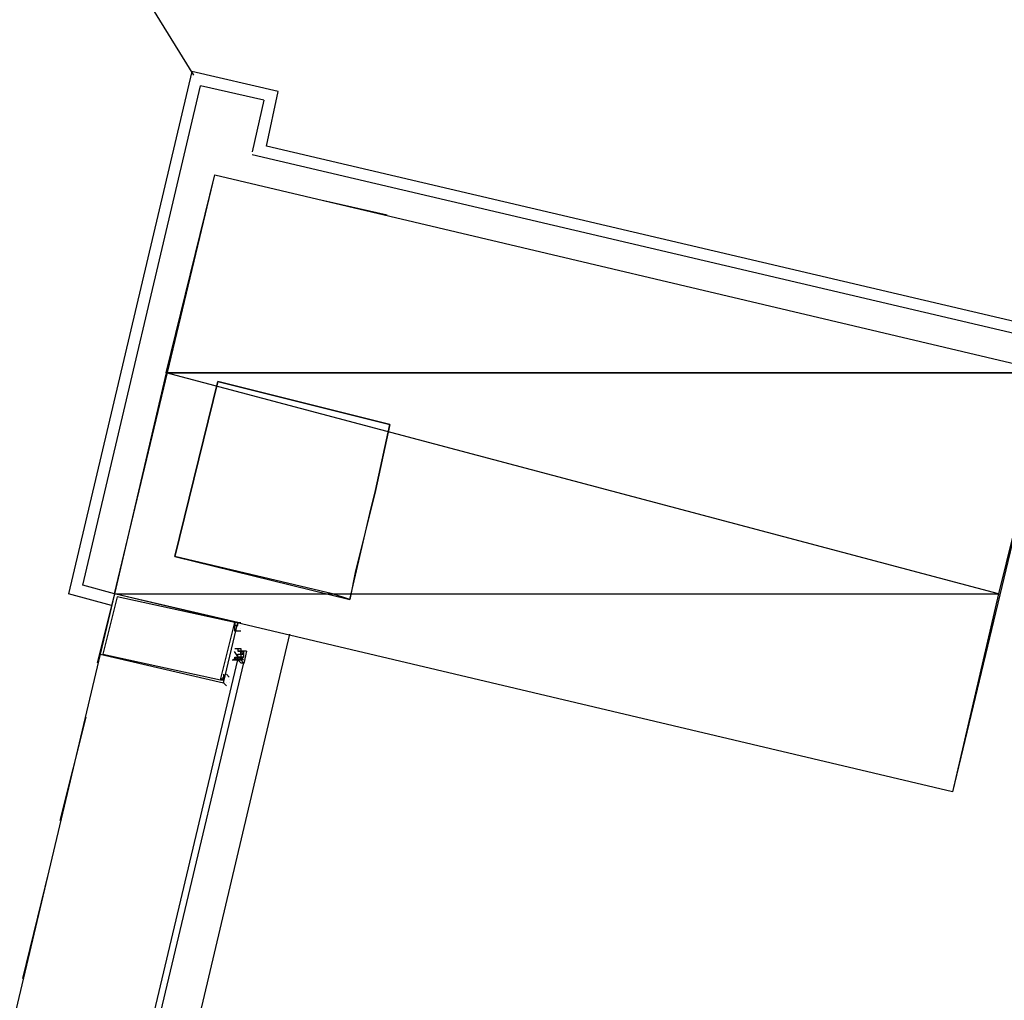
# Model space of a CAD drawing. Header units: feet. Extents: x -79 to 198, y -22 to 181.
# Tile 46 of 256: x 69.53 to 74.11, y 16.53 to 21.09. Entities that reach past the tile are written whole.
import ezdxf

# ---------------------------------------------------------------- set-up
doc = ezdxf.new("R2010")
doc.units = ezdxf.units.FT
for name, color, linetype in [('A-LINEA', 7, 'CONTINUOUS'), ('A-LINEA-GRUESA', 7, 'CONTINUOUS'), ('A-MURO-CONCRETO', 8, 'CONTINUOUS')]:
    doc.layers.add(name, color=color, linetype=linetype)

msp = doc.modelspace()

# ---------------------------------------------------------------- linework, layer by layer
at = {"layer": 'A-LINEA'}
for p, q in [((68.2361, 24.2367), (70.341, 20.8272)), ((70.3333, 20.8444), (69.76, 18.4178)), ((70.7333, 20.7511), (70.3333, 20.8444)), ((69.8267, 18.4578), (70.3733, 20.7778)), ((70.6667, 20.7111), (70.3733, 20.7778)), ((70.68, 20.4978), (70.7333, 20.7511)), ((70.6667, 20.7111), (70.6133, 20.4711)), ((74.4267, 19.6178), (70.68, 20.4978)), ((74.36, 19.5778), (70.6133, 20.4578)), ((71.24, 20.1778), (70.9467, 20.2444)), ((71.0933, 18.5244), (71.0667, 18.3911)), ((69.9733, 18.4178), (69.8267, 18.4578)), ((69.96, 18.3644), (69.76, 18.4178)), ((69.9733, 18.4178), (69.8933, 18.0978)), ((70.56, 18.2578), (70.56, 18.2578)), ((70.56, 18.2578), (70.56, 18.2578)), ((70.5333, 18.1644), (70.5333, 18.1644)), ((70.5333, 18.1644), (70.5333, 18.1644)), ((70.5333, 18.1644), (70.5333, 18.1644)), ((70.5333, 18.1644), (70.5333, 18.1644)), ((70.5333, 18.1644), (70.5467, 18.1644)), ((70.5333, 18.1644), (70.5333, 18.1644)), ((70.5467, 18.1644), (70.5467, 18.1511)), ((70.5467, 18.1644), (70.5467, 18.1644)), ((70.5467, 18.1644), (70.5467, 18.1511)), ((70.5467, 18.1644), (70.5467, 18.1644)), ((70.5467, 18.1644), (70.5467, 18.1644)), ((70.56, 18.1644), (70.56, 18.1644)), ((70.56, 18.1644), (70.56, 18.1644)), ((70.56, 18.1644), (70.56, 18.1644)), ((70.56, 18.1644), (70.56, 18.1644)), ((70.56, 18.1644), (70.56, 18.1644)), ((70.56, 18.1644), (70.56, 18.1644)), ((70.56, 18.1644), (70.56, 18.1644)), ((69.9067, 18.1378), (69.2933, 15.5511)), ((70.52, 18.1111), (70.52, 18.1111)), ((70.5333, 18.1244), (70.5467, 18.1244)), ((70.5333, 18.1111), (70.5333, 18.1244)), ((70.5333, 18.1111), (70.5333, 18.1111)), ((70.5333, 18.1111), (70.5333, 18.1111)), ((70.5333, 18.1111), (70.5333, 18.1111)), ((70.5333, 18.1111), (70.5333, 18.1111)), ((70.5333, 18.1111), (70.5333, 18.1111)), ((70.5333, 18.1111), (70.5333, 18.1111)), ((70.5467, 18.1111), (70.5333, 18.1111)), ((70.5467, 18.1111), (70.5333, 18.1111)), ((70.5333, 18.1111), (70.5333, 18.1111)), ((70.5333, 18.1111), (70.5333, 18.1111)), ((70.5333, 18.1111), (70.5333, 18.1111)), ((70.5333, 18.1111), (70.5333, 18.1111)), ((70.5333, 18.1111), (70.5333, 18.1111)), ((70.5467, 18.1511), (70.5467, 18.1511)), ((70.5467, 18.1511), (70.5467, 18.1511)), ((70.5467, 18.1511), (70.5467, 18.1511)), ((70.5467, 18.1511), (70.5467, 18.1511)), ((70.5467, 18.1511), (70.5467, 18.1511)), ((70.5467, 18.1511), (70.5467, 18.1511)), ((70.5467, 18.1511), (70.5467, 18.1511)), ((70.5467, 18.1511), (70.5467, 18.1511)), ((70.5467, 18.1511), (70.56, 18.1511)), ((70.5467, 18.1511), (70.5467, 18.1511)), ((70.5467, 18.1511), (70.5467, 18.1511)), ((70.5467, 18.1511), (70.5467, 18.1511)), ((70.5467, 18.1511), (70.5467, 18.1511)), ((70.5467, 18.1511), (70.5467, 18.1511)), ((70.5467, 18.1378), (70.5467, 18.1378)), ((70.5467, 18.1378), (70.5467, 18.1378)), ((70.5467, 18.1378), (70.5467, 18.1378)), ((70.5467, 18.1378), (70.56, 18.1378)), ((70.5467, 18.1378), (70.5467, 18.1378)), ((70.5467, 18.1244), (70.5467, 18.1378)), ((70.5467, 18.1378), (70.5467, 18.1378)), ((70.5467, 18.1244), (70.5467, 18.1378)), ((70.5467, 18.1378), (70.5467, 18.1378)), ((70.5467, 18.1244), (70.5467, 18.1244)), ((70.5467, 18.1244), (70.5467, 18.1244)), ((70.5467, 18.1244), (70.5467, 18.1244)), ((70.5467, 18.1244), (70.5467, 18.1244)), ((70.5467, 18.1244), (70.5467, 18.1244)), ((70.5467, 18.1244), (70.5467, 18.1244)), ((70.5467, 18.1244), (70.5467, 18.1111)), ((70.5467, 18.1244), (70.5467, 18.1244)), ((70.5467, 18.1244), (70.5467, 18.1244)), ((70.5467, 18.1244), (70.5467, 18.1244)), ((70.5467, 18.1244), (70.5467, 18.1244)), ((70.5467, 18.1244), (70.5467, 18.1244)), ((70.5467, 18.1244), (70.5467, 18.1244)), ((70.5467, 18.1244), (70.5467, 18.1244)), ((70.5467, 18.1244), (70.5467, 18.1244)), ((70.5467, 18.1244), (70.5467, 18.1244)), ((70.5467, 18.1244), (70.5467, 18.1111)), ((70.5467, 18.1244), (70.56, 18.1244)), ((70.5467, 18.1244), (70.56, 18.1244)), ((70.5467, 18.1244), (70.5467, 18.1244)), ((70.5467, 18.1244), (70.5467, 18.1244)), ((70.5467, 18.1244), (70.5467, 18.1244)), ((70.5467, 18.1244), (70.5467, 18.1244)), ((70.5467, 18.1244), (70.5467, 18.1244)), ((70.5467, 18.1244), (70.5467, 18.1244)), ((70.56, 18.1111), (70.5467, 18.1111)), ((70.5467, 18.1111), (70.5467, 18.1111)), ((70.5467, 18.1111), (70.5467, 18.1111)), ((70.5467, 18.1111), (70.5467, 18.1111)), ((70.5467, 18.1111), (70.5467, 18.1111)), ((70.5467, 18.1111), (70.5467, 18.1111)), ((70.5467, 18.1111), (70.5467, 18.1111)), ((70.5467, 18.1111), (70.5467, 18.1111)), ((70.5467, 18.1111), (70.5467, 18.1111)), ((70.5467, 18.1111), (70.5467, 18.1111)), ((70.5467, 18.1111), (70.5467, 18.1111)), ((70.5467, 18.1111), (70.5467, 18.1111)), ((70.5467, 18.1111), (70.5467, 18.1111)), ((70.5467, 18.1111), (70.5467, 18.1111)), ((70.5467, 18.1111), (70.5467, 18.1111)), ((70.5467, 18.1111), (70.5467, 18.1111)), ((70.5467, 18.1111), (70.5467, 18.1111)), ((70.5467, 18.1111), (70.5467, 18.1111)), ((70.5467, 18.1111), (70.5467, 18.1111)), ((70.5467, 18.1111), (70.5467, 18.1111)), ((70.5467, 18.1111), (70.5467, 18.1111)), ((70.5467, 18.1111), (70.5467, 18.1111)), ((70.5467, 18.1111), (70.5467, 18.1111)), ((70.56, 18.1511), (70.56, 18.1511)), ((70.56, 18.1511), (70.56, 18.1511)), ((70.56, 18.1511), (70.5733, 18.1511)), ((70.56, 18.1511), (70.56, 18.1511)), ((70.56, 18.1511), (70.56, 18.1511)), ((70.56, 18.1511), (70.56, 18.1511)), ((70.56, 18.1511), (70.56, 18.1511)), ((70.56, 18.1511), (70.56, 18.1511)), ((70.56, 18.1511), (70.56, 18.1511)), ((70.56, 18.1511), (70.56, 18.1511)), ((70.56, 18.1511), (70.56, 18.1511)), ((70.56, 18.1511), (70.56, 18.1511)), ((70.56, 18.1511), (70.56, 18.1511)), ((70.56, 18.1511), (70.56, 18.1511)), ((70.56, 18.1378), (70.56, 18.1511)), ((70.56, 18.1511), (70.56, 18.1511)), ((70.56, 18.1378), (70.56, 18.1511)), ((70.56, 18.1511), (70.56, 18.1511)), ((70.56, 18.1511), (70.56, 18.1511)), ((70.56, 18.1511), (70.56, 18.1511)), ((70.56, 18.1511), (70.56, 18.1511)), ((70.56, 18.1511), (70.56, 18.1511)), ((70.56, 18.1511), (70.56, 18.1511)), ((70.56, 18.1511), (70.56, 18.1511)), ((70.56, 18.1511), (70.56, 18.1511)), ((70.56, 18.1511), (70.56, 18.1511)), ((70.56, 18.1511), (70.56, 18.1511)), ((70.56, 18.1511), (70.56, 18.1511)), ((70.56, 18.1511), (70.56, 18.1511)), ((70.5733, 18.1378), (70.56, 18.1378)), ((70.56, 18.1378), (70.56, 18.1378)), ((70.56, 18.1378), (70.56, 18.1378)), ((70.56, 18.1378), (70.56, 18.1244)), ((70.56, 18.1378), (70.56, 18.1378)), ((70.56, 18.1378), (70.56, 18.1378)), ((70.56, 18.1378), (70.56, 18.1378)), ((70.56, 18.1378), (70.56, 18.1378)), ((70.56, 18.1378), (70.56, 18.1378)), ((70.56, 18.1378), (70.56, 18.1378)), ((70.56, 18.1378), (70.56, 18.1378)), ((70.56, 18.1378), (70.56, 18.1378)), ((70.56, 18.1378), (70.5733, 18.1378)), ((70.56, 18.1378), (70.56, 18.1378)), ((70.56, 18.1378), (70.56, 18.1378)), ((70.56, 18.1378), (70.56, 18.1378)), ((70.56, 18.1378), (70.56, 18.1378)), ((70.56, 18.1378), (70.5733, 18.1378)), ((70.56, 18.1378), (70.56, 18.1378)), ((70.56, 18.1378), (70.56, 18.1378)), ((70.56, 18.1378), (70.56, 18.1378)), ((70.56, 18.1378), (70.56, 18.1378)), ((70.56, 18.1378), (70.56, 18.1378)), ((70.56, 18.1378), (70.56, 18.1378)), ((70.56, 18.1378), (70.56, 18.1378)), ((70.56, 18.1378), (70.56, 18.1378)), ((70.56, 18.1378), (70.56, 18.1378)), ((70.56, 18.1378), (70.56, 18.1378)), ((70.56, 18.1378), (70.56, 18.1378)), ((70.56, 18.1378), (70.56, 18.1244)), ((70.56, 18.1378), (70.56, 18.1378)), ((70.56, 18.1244), (70.56, 18.1244)), ((70.56, 18.1244), (70.56, 18.1244)), ((70.56, 18.1244), (70.56, 18.1244)), ((70.56, 18.1244), (70.56, 18.1244)), ((70.56, 18.1244), (70.56, 18.1244)), ((70.56, 18.1244), (70.56, 18.1244)), ((70.56, 18.1244), (70.56, 18.1244)), ((70.56, 18.1244), (70.56, 18.1244)), ((70.56, 18.1244), (70.56, 18.1244)), ((70.56, 18.1244), (70.56, 18.1244)), ((70.56, 18.1244), (70.56, 18.1244)), ((70.56, 18.1244), (70.56, 18.1244)), ((70.56, 18.1244), (70.56, 18.1244)), ((70.56, 18.1244), (70.5733, 18.1111)), ((70.56, 18.1244), (70.56, 18.1244)), ((70.56, 18.1244), (70.56, 18.1244)), ((70.56, 18.1244), (70.56, 18.1244)), ((70.56, 18.1111), (70.5733, 18.1244)), ((70.56, 18.1244), (70.56, 18.1244)), ((70.56, 18.1244), (70.56, 18.1244)), ((70.56, 18.1244), (70.56, 18.1244)), ((70.56, 18.1111), (70.56, 18.1244)), ((70.56, 18.1244), (70.56, 18.1244)), ((70.56, 18.1244), (70.56, 18.1244)), ((70.56, 18.1244), (70.56, 18.1244)), ((70.56, 18.1111), (70.56, 18.1244)), ((70.5733, 18.1111), (70.56, 18.1244)), ((70.5733, 18.1244), (70.56, 18.1244)), ((70.5733, 18.1244), (70.56, 18.1244)), ((70.56, 18.1244), (70.56, 18.1244)), ((70.56, 18.1244), (70.56, 18.1244)), ((70.5733, 18.1244), (70.56, 18.1244)), ((70.56, 18.1244), (70.56, 18.1244)), ((70.56, 18.1244), (70.56, 18.1244)), ((70.56, 18.1111), (70.56, 18.1111)), ((70.56, 18.1111), (70.56, 18.1111)), ((70.56, 18.1111), (70.56, 18.1111)), ((70.56, 18.1111), (70.56, 18.1111)), ((70.56, 18.1111), (70.56, 18.1111)), ((70.56, 18.1111), (70.56, 18.1111)), ((70.56, 18.1111), (70.56, 18.1111)), ((70.56, 18.1111), (70.5733, 18.0978)), ((70.56, 18.1111), (70.56, 18.1111)), ((70.56, 18.1111), (70.56, 18.1111)), ((70.56, 18.1111), (70.56, 18.1111)), ((70.56, 18.1111), (70.56, 18.1111)), ((70.56, 18.1111), (70.56, 18.1111)), ((70.56, 18.1111), (70.56, 18.1111)), ((70.56, 18.1111), (70.56, 18.1111)), ((70.56, 18.1111), (70.56, 18.1111)), ((70.56, 18.1111), (70.56, 18.1111)), ((70.56, 18.1111), (70.56, 18.1111)), ((70.56, 18.1111), (70.56, 18.1111)), ((70.56, 18.1111), (70.56, 18.1111)), ((70.56, 18.1111), (70.56, 18.1111)), ((70.56, 18.1111), (70.56, 18.1111)), ((70.56, 18.1111), (70.56, 18.1111)), ((70.5733, 18.1111), (70.56, 18.1111)), ((70.5733, 18.1511), (70.5733, 18.1511)), ((70.5733, 18.1511), (70.5733, 18.1511)), ((70.5733, 18.1511), (70.5733, 18.1511)), ((70.5733, 18.1511), (70.5733, 18.1511)), ((70.5733, 18.1511), (70.5733, 18.1511)), ((70.5733, 18.1511), (70.5733, 18.1378)), ((70.5733, 18.1511), (70.5733, 18.1511)), ((70.5733, 18.1511), (70.5733, 18.1511)), ((70.5733, 18.1511), (70.5733, 18.1511)), ((70.5733, 18.1511), (70.5733, 18.1511)), ((70.5733, 18.1511), (70.5733, 18.1511)), ((70.5733, 18.1511), (70.5733, 18.1511)), ((70.5733, 18.1511), (70.5733, 18.1511)), ((70.5733, 18.1511), (70.5733, 18.1511)), ((70.5733, 18.1511), (70.5733, 18.1511)), ((70.5733, 18.1511), (70.5733, 18.1511)), ((70.5733, 18.1511), (70.5733, 18.1511)), ((70.5733, 18.1511), (70.5733, 18.1511)), ((70.5867, 18.1511), (70.5733, 18.1511)), ((70.5733, 18.1378), (70.5733, 18.1378)), ((70.5733, 18.1378), (70.5733, 18.1244)), ((70.5733, 18.1378), (70.5733, 18.1378)), ((70.5733, 18.1378), (70.5733, 18.1378)), ((70.5733, 18.1378), (70.5733, 18.1378)), ((70.5733, 18.1378), (70.5733, 18.1378)), ((70.5733, 18.1378), (70.5733, 18.1378)), ((70.5733, 18.1378), (70.5733, 18.1378)), ((70.5733, 18.1378), (70.5733, 18.1378)), ((70.5733, 18.1378), (70.5733, 18.1378)), ((70.5733, 18.1244), (70.5733, 18.1244)), ((70.5733, 18.1111), (70.5733, 18.1111)), ((70.5872, 18.1515), (70.5738, 18.095)), ((70.4933, 18.0044), (70.4933, 18.0044)), ((70.5067, 18.0178), (70.5067, 18.0178)), ((70.5067, 18.0178), (70.5067, 18.0178)), ((70.5067, 18.0044), (70.5067, 18.0044)), ((70.5067, 18.0044), (70.5067, 18.0044)), ((69.84, 17.8444), (69.72, 17.3644)), ((69.6667, 17.1244), (69.5467, 16.6311))]:
    msp.add_line(p, q, dxfattribs=at)
for points in [[(74.3333, 19.4444), (73.8667, 17.4978), (69.9733, 18.4178), (70.44, 20.3644), (74.3333, 19.4444)], [(70.2533, 18.5911), (70.4533, 19.4044), (71.2533, 19.2044)], [(71.2533, 19.2044), (71.1867, 18.8978), (71.16, 18.7911), (71.0933, 18.5244)], [(71.0667, 18.3911), (70.9867, 18.4178), (70.2533, 18.5911)], [(69.9733, 18.4178), (69.9067, 18.1378), (70.48, 18.0044), (70.5467, 18.2844), (69.9733, 18.4178)], [(69.9867, 18.4044), (69.92, 18.1378), (70.4667, 18.0178), (70.5333, 18.2844), (69.9867, 18.4044)], [(70.56, 18.2444), (70.56, 18.2444), (70.56, 18.2444), (70.5333, 18.2444), (70.5333, 18.2444), (70.5333, 18.2711), (70.5333, 18.2711), (70.5333, 18.2711), (70.5333, 18.2711), (70.5333, 18.2711), (70.5333, 18.2711), (70.5333, 18.2711), (70.5333, 18.2844), (70.5333, 18.2844), (70.5333, 18.2711), (70.5467, 18.2711), (70.5467, 18.2711), (70.5467, 18.2844), (70.5467, 18.2844), (70.56, 18.2844), (70.56, 18.2844), (70.56, 18.2844)], [(70.56, 18.2711), (70.56, 18.2711), (70.56, 18.2711)], [(70.7867, 18.2311), (69.1733, 11.4044), (68.08, 11.6711), (67, 11.9244), (65.9467, 12.1644), (64.92, 12.4178), (63.9067, 12.6578), (62.9067, 12.8844), (61.9333, 13.1244), (60.9867, 13.3378), (60.0533, 13.5644), (59.1467, 13.7778), (58.2533, 13.9911), (57.3867, 14.1911), (56.5333, 14.3911), (55.6933, 14.5911), (54.8933, 14.7911), (54.0933, 14.9778)], [(70.5333, 18.1644), (70.5333, 18.1644), (70.5467, 18.1644), (70.56, 18.1644), (70.56, 18.1511), (70.5733, 18.1511)], [(70.5733, 18.0978), (70.5733, 18.0978), (69.9067, 15.2978), (69.8933, 15.2978), (69.88, 15.2978), (70.5467, 18.1111), (70.56, 18.0978), (70.5733, 18.0978)], [(70.52, 18.1111), (70.5333, 18.1111), (70.5467, 18.1111), (70.56, 18.1111), (70.5733, 18.0978)], [(70.5232, 18.1114), (70.5463, 18.1271), (70.5313, 18.1506)], [(70.5333, 18.1111), (70.5467, 18.1244), (70.5467, 18.1378)], [(70.5733, 18.1511), (70.5733, 18.1511), (70.56, 18.1511), (70.5467, 18.1511), (70.5467, 18.1511)], [(70.5467, 18.1511), (70.5467, 18.1511), (70.56, 18.1511), (70.5733, 18.1378)], [(70.56, 18.1378), (70.56, 18.1244), (70.5467, 18.1244)], [(70.5467, 18.1111), (70.5467, 18.1111), (70.56, 18.1244)], [(70.5467, 18.1244), (70.5467, 18.1244), (70.56, 18.1244), (70.5733, 18.1244)], [(70.5467, 18.1111), (70.5467, 18.1244), (70.5467, 18.1111)], [(70.48, 18.0444), (70.48, 18.0178), (70.48, 18.0178), (70.48, 18.0178), (70.48, 18.0311), (70.48, 18.0311), (70.4667, 18.0178), (70.4667, 18.0178), (70.4667, 18.0178), (70.4667, 18.0178), (70.48, 18.0178), (70.48, 18.0178), (70.48, 18.0178), (70.48, 18.0044), (70.48, 18.0044), (70.4933, 17.9911), (70.4933, 17.9911)], [(70.5067, 18.0311), (70.5067, 18.0311), (70.5067, 18.0311), (70.4933, 18.0444), (70.4933, 18.0444)], [(70.48, 18.0178), (70.4667, 18.0178), (70.4667, 18.0178)], [(70.48, 18.0178), (70.48, 18.0178), (70.48, 18.0178)]]:
    msp.add_lwpolyline(points, dxfattribs=at)
msp.add_lwpolyline([(70.5333, 18.2711), (70.5333, 18.2711), (70.5333, 18.2711), (70.5333, 18.2711)], close=True, dxfattribs=at)
at = {"layer": 'A-LINEA-GRUESA'}
for points in [[(70.4533, 19.4044), (70.2533, 18.5911), (71.0667, 18.3911)], [(71.0667, 18.3911), (71.16, 18.7911), (71.1867, 18.8978), (71.2533, 19.2044), (70.4533, 19.4044)]]:
    msp.add_lwpolyline(points, dxfattribs=at)
at = {"layer": 'A-MURO-CONCRETO'}
for points in [[(70.44, 20.3644), (74.3333, 19.4444), (70.2133, 19.4444), (70.44, 20.3644), (70.44, 20.3644)], [(70.2133, 19.4444), (69.9733, 18.4178), (74.08, 18.4178), (70.2133, 19.4444)], [(70.2133, 19.4444), (74.3333, 19.4444), (74.08, 18.4178), (70.2133, 19.4444), (70.2133, 19.4444)], [(69.9733, 18.4178), (74.08, 18.4178), (73.8667, 17.4978), (69.9733, 18.4178), (69.9733, 18.4178)]]:
    msp.add_lwpolyline(points, dxfattribs=at)

doc.saveas('drawing.dxf')
